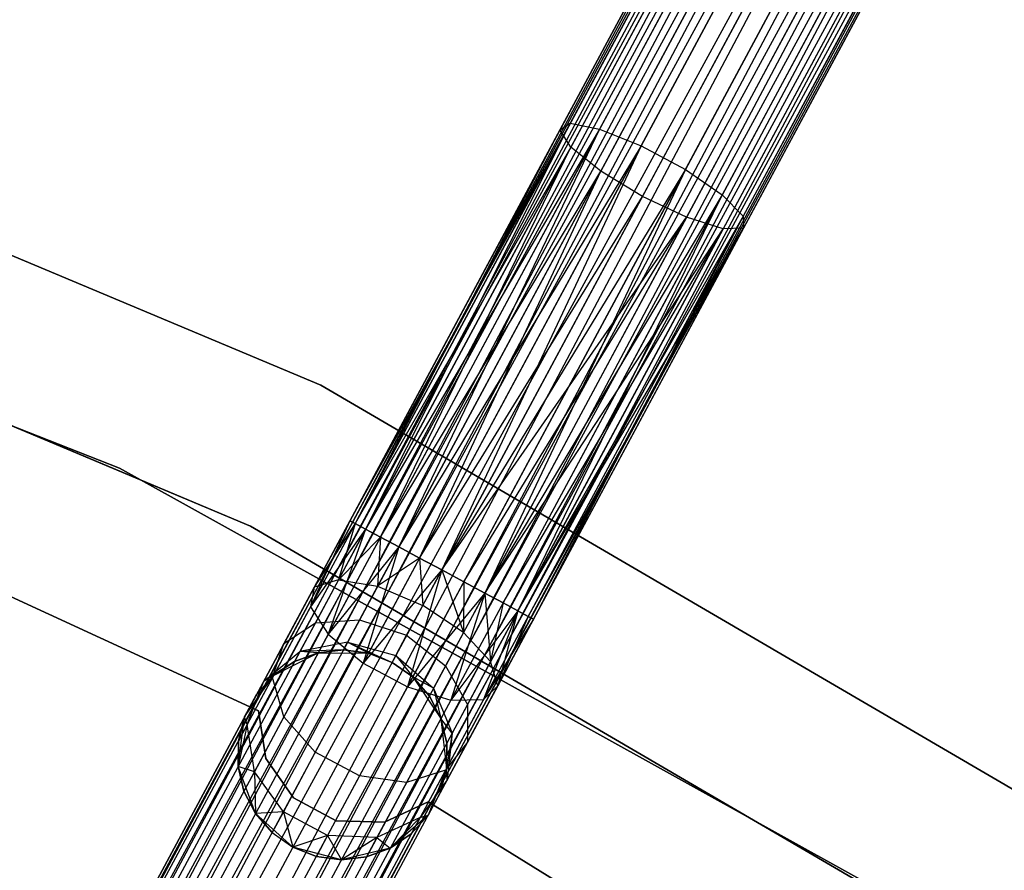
# Model space of a CAD drawing. Extents: x -102 to 101, y -101 to 102.
# Tile 235 of 256: x 25 to 34, y 52 to 60. Entities that reach past the tile are written whole.
import ezdxf

# ---------------------------------------------------------------- set-up
doc = ezdxf.new("R2010")
doc.units = 0
doc.header["$LTSCALE"] = 25.4
doc.layers.get('0').update_dxf_attribs({"linetype": 'CONTINUOUS'})

# ---------------------------------------------------------------- blocks, each defined once
blk = doc.blocks.new('NL2500012268_STL')
at = {"color": 0}
for p, q in [((139.912, 71.5226, 327.3795), (122.2273, 38.5895, 327.6205)), ((122.2273, 38.5895, 327.3795), (139.912, 71.5226, 327.3795)), ((139.912, 71.5226, 327.3795), (122.2273, 38.5895, 327.6205)), ((122.2273, 38.5895, 327.3795), (139.912, 71.5226, 327.3795)), ((122.2273, 38.5895, 327.6205), (139.9628, 71.4953, 327.8546)), ((122.2273, 38.5895, 327.6205), (139.9628, 71.4953, 327.8546)), ((122.2781, 38.5622, 327.1454), (139.912, 71.5226, 327.3795)), ((122.2781, 38.5622, 327.1454), (139.912, 71.5226, 327.3795)), ((122.2781, 38.5622, 327.8546), (139.9628, 71.4953, 327.8546)), ((122.2781, 38.5622, 327.8546), (139.9628, 71.4953, 327.8546)), ((139.9628, 71.4953, 327.8546), (122.3768, 38.5092, 328.0681)), ((139.9628, 71.4953, 327.8546), (122.3768, 38.5092, 328.0681)), ((140.0615, 71.4423, 326.9319), (122.2781, 38.5622, 327.1454)), ((140.0615, 71.4423, 326.9319), (122.2781, 38.5622, 327.1454)), ((122.3768, 38.5092, 326.9319), (140.0615, 71.4423, 326.9319)), ((122.3768, 38.5092, 326.9319), (140.0615, 71.4423, 326.9319)), ((122.5176, 38.4336, 326.7515), (140.0615, 71.4423, 326.9319)), ((122.5176, 38.4336, 326.7515), (140.0615, 71.4423, 326.9319)), ((122.3768, 38.5092, 328.0681), (140.2023, 71.3667, 328.2485)), ((122.3768, 38.5092, 328.0681), (140.2023, 71.3667, 328.2485)), ((122.5176, 38.4336, 328.2485), (140.2023, 71.3667, 328.2485)), ((122.5176, 38.4336, 328.2485), (140.2023, 71.3667, 328.2485)), ((140.2023, 71.3667, 328.2485), (122.6924, 38.3397, 328.3855)), ((140.2023, 71.3667, 328.2485), (122.6924, 38.3397, 328.3855)), ((140.3771, 71.2728, 326.6146), (122.5176, 38.4336, 326.7515)), ((140.3771, 71.2728, 326.6146), (122.5176, 38.4336, 326.7515)), ((122.6924, 38.3397, 326.6146), (140.3771, 71.2728, 326.6146)), ((122.6924, 38.3397, 326.6146), (140.3771, 71.2728, 326.6146)), ((122.891, 38.2331, 326.5291), (140.3771, 71.2728, 326.6146)), ((122.891, 38.2331, 326.5291), (140.3771, 71.2728, 326.6146)), ((122.6924, 38.3397, 328.3855), (140.5757, 71.1662, 328.4709)), ((122.6924, 38.3397, 328.3855), (140.5757, 71.1662, 328.4709)), ((122.891, 38.2331, 328.4709), (140.5757, 71.1662, 328.4709)), ((122.891, 38.2331, 328.4709), (140.5757, 71.1662, 328.4709)), ((122.891, 38.2331, 326.5291), (140.7865, 71.053, 326.5)), ((122.891, 38.2331, 326.5291), (140.7865, 71.053, 326.5)), ((123.1018, 38.1199, 328.5), (140.7865, 71.053, 328.5)), ((123.1018, 38.1199, 328.5), (140.7865, 71.053, 328.5)), ((123.1018, 38.1199, 326.5), (140.7865, 71.053, 326.5)), ((123.1018, 38.1199, 326.5), (140.7865, 71.053, 326.5)), ((123.3127, 38.0067, 326.5291), (140.7865, 71.053, 326.5)), ((123.3127, 38.0067, 326.5291), (140.7865, 71.053, 326.5)), ((123.3127, 38.0067, 328.4709), (140.9974, 70.9398, 328.4709)), ((123.3127, 38.0067, 328.4709), (140.9974, 70.9398, 328.4709)), ((140.9974, 70.9398, 328.4709), (123.5113, 37.9, 328.3855)), ((140.9974, 70.9398, 328.4709), (123.5113, 37.9, 328.3855)), ((141.196, 70.8331, 326.6146), (123.3127, 38.0067, 326.5291)), ((141.196, 70.8331, 326.6146), (123.3127, 38.0067, 326.5291)), ((123.5113, 37.9, 326.6146), (141.196, 70.8331, 326.6146)), ((123.5113, 37.9, 326.6146), (141.196, 70.8331, 326.6146)), ((123.6861, 37.8062, 326.7515), (141.196, 70.8331, 326.6146)), ((123.6861, 37.8062, 326.7515), (141.196, 70.8331, 326.6146)), ((123.5113, 37.9, 328.3855), (141.3708, 70.7393, 328.2485)), ((123.5113, 37.9, 328.3855), (141.3708, 70.7393, 328.2485)), ((123.6861, 37.8062, 328.2485), (141.3708, 70.7393, 328.2485)), ((123.6861, 37.8062, 328.2485), (141.3708, 70.7393, 328.2485)), ((141.5116, 70.6636, 326.9319), (123.6861, 37.8062, 326.7515)), ((141.5116, 70.6636, 326.9319), (123.6861, 37.8062, 326.7515)), ((141.3708, 70.7393, 328.2485), (123.8269, 37.7305, 328.0681)), ((141.3708, 70.7393, 328.2485), (123.8269, 37.7305, 328.0681)), ((123.8269, 37.7305, 326.9319), (141.5116, 70.6636, 326.9319)), ((123.8269, 37.7305, 326.9319), (141.5116, 70.6636, 326.9319)), ((123.9256, 37.6775, 327.1454), (141.5116, 70.6636, 326.9319)), ((123.9256, 37.6775, 327.1454), (141.5116, 70.6636, 326.9319)), ((123.8269, 37.7305, 328.0681), (141.6103, 70.6106, 327.8546)), ((123.8269, 37.7305, 328.0681), (141.6103, 70.6106, 327.8546)), ((123.9256, 37.6775, 327.8546), (141.6103, 70.6106, 327.8546)), ((123.9256, 37.6775, 327.8546), (141.6103, 70.6106, 327.8546)), ((141.6611, 70.5833, 327.3795), (123.9256, 37.6775, 327.1454)), ((141.6611, 70.5833, 327.3795), (123.9256, 37.6775, 327.1454)), ((141.6103, 70.6106, 327.8546), (123.9764, 37.6502, 327.6205)), ((141.6103, 70.6106, 327.8546), (123.9764, 37.6502, 327.6205)), ((123.9764, 37.6502, 327.3795), (141.6611, 70.5833, 327.3795)), ((123.9764, 37.6502, 327.6205), (141.6611, 70.5833, 327.3795)), ((123.9764, 37.6502, 327.6205), (141.6611, 70.5833, 327.3795)), ((123.9764, 37.6502, 327.3795), (141.6611, 70.5833, 327.3795)), ((135.3657, 62.9346, 28.9886), (133.4105, 59.2935, 27.6116)), ((135.3657, 62.9346, 28.9886), (133.4105, 59.2935, 27.6116)), ((135.6828, 62.9502, 28.6304), (133.6897, 59.2387, 27.2267)), ((135.6828, 62.9502, 28.6304), (133.6897, 59.2387, 27.2267)), ((135.2215, 62.7878, 29.4208), (133.3119, 59.2317, 28.0758)), ((135.2215, 62.7878, 29.4208), (133.3119, 59.2317, 28.0758)), ((136.0999, 62.8312, 28.4281), (134.0855, 59.0799, 27.0093)), ((136.0999, 62.8312, 28.4281), (134.0855, 59.0799, 27.0093)), ((136.5216, 62.6048, 28.4281), (134.5072, 58.8535, 27.0093)), ((136.5216, 62.6048, 28.4281), (134.5072, 58.8535, 27.0093)), ((135.2829, 62.5435, 29.8278), (133.4164, 59.0675, 28.5131)), ((135.2829, 62.5435, 29.8278), (133.4164, 59.0675, 28.5131)), ((136.8512, 62.3228, 28.6304), (134.8582, 58.6113, 27.2267)), ((136.8512, 62.3228, 28.6304), (134.8582, 58.6113, 27.2267)), ((135.5361, 62.2578, 30.1164), (133.7, 58.8385, 28.8232)), ((135.5361, 62.2578, 30.1164), (133.7, 58.8385, 28.8232)), ((137.0133, 62.0499, 28.9886), (135.0581, 58.4088, 27.6116)), ((137.0133, 62.0499, 28.9886), (135.0581, 58.4088, 27.6116)), ((134.0979, 58.5972, 28.9351), (135.923, 61.9959, 30.2206)), ((134.0979, 58.5972, 28.9351), (135.923, 61.9959, 30.2206)), ((136.9706, 61.8485, 29.4208), (135.0611, 58.2924, 28.0758)), ((136.9706, 61.8485, 29.4208), (135.0611, 58.2924, 28.0758)), ((136.355, 61.818, 30.1164), (134.5189, 58.3988, 28.8232)), ((136.355, 61.818, 30.1164), (134.5189, 58.3988, 28.8232)), ((136.733, 61.7648, 29.8278), (134.8665, 58.2888, 28.5131)), ((136.733, 61.7648, 29.8278), (134.8665, 58.2888, 28.5131)), ((131.0323, 56.796, 26.5), (123.3753, 60.0152, 26.5)), ((123.3753, 60.0152, 17), (131.0323, 56.796, 17)), ((131.0323, 56.796, 26.5), (123.3753, 60.0152, 26.5)), ((123.3753, 60.0152, 17), (131.0323, 56.796, 17)), ((133.4105, 59.2935, 27.6116), (131.3107, 55.505, 27.3795)), ((133.4105, 59.2935, 27.6116), (131.3107, 55.505, 27.3795)), ((133.3119, 59.2317, 28.0758), (131.3107, 55.505, 27.6205)), ((133.3119, 59.2317, 28.0758), (131.3107, 55.505, 27.3795)), ((133.3119, 59.2317, 28.0758), (131.3107, 55.505, 27.6205)), ((133.3119, 59.2317, 28.0758), (131.3107, 55.505, 27.3795)), ((133.4105, 59.2935, 27.6116), (131.3615, 55.4777, 27.1454)), ((133.4105, 59.2935, 27.6116), (131.3615, 55.4777, 27.1454)), ((133.3119, 59.2317, 28.0758), (131.3615, 55.4777, 27.8546)), ((133.3119, 59.2317, 28.0758), (131.3615, 55.4777, 27.8546)), ((133.4105, 59.2935, 27.6116), (131.4602, 55.4247, 26.9319)), ((133.4105, 59.2935, 27.6116), (131.4602, 55.4247, 26.9319)), ((133.6897, 59.2387, 27.2267), (131.4602, 55.4247, 26.9319)), ((133.6897, 59.2387, 27.2267), (131.4602, 55.4247, 26.9319)), ((133.6897, 59.2387, 27.2267), (131.601, 55.349, 26.7515)), ((133.6897, 59.2387, 27.2267), (131.601, 55.349, 26.7515)), ((133.6897, 59.2387, 27.2267), (131.7758, 55.2552, 26.6146)), ((133.6897, 59.2387, 27.2267), (131.7758, 55.2552, 26.6146)), ((133.3119, 59.2317, 28.0758), (133.4105, 59.2935, 27.6116)), ((133.3119, 59.2317, 28.0758), (133.4105, 59.2935, 27.6116)), ((133.4164, 59.0675, 28.5131), (133.3119, 59.2317, 28.0758)), ((133.4164, 59.0675, 28.5131), (133.3119, 59.2317, 28.0758)), ((133.4105, 59.2935, 27.6116), (133.6897, 59.2387, 27.2267)), ((133.4105, 59.2935, 27.6116), (133.6897, 59.2387, 27.2267)), ((133.6897, 59.2387, 27.2267), (134.0855, 59.0799, 27.0093)), ((133.6897, 59.2387, 27.2267), (134.0855, 59.0799, 27.0093)), ((133.4164, 59.0675, 28.5131), (131.3615, 55.4777, 27.8546)), ((133.4164, 59.0675, 28.5131), (131.3615, 55.4777, 27.8546)), ((133.4164, 59.0675, 28.5131), (131.4602, 55.4247, 28.0681)), ((133.4164, 59.0675, 28.5131), (131.4602, 55.4247, 28.0681)), ((131.601, 55.349, 28.2485), (133.4164, 59.0675, 28.5131)), ((131.601, 55.349, 28.2485), (133.4164, 59.0675, 28.5131)), ((134.0855, 59.0799, 27.0093), (131.7758, 55.2552, 26.6146)), ((134.0855, 59.0799, 27.0093), (131.7758, 55.2552, 26.6146)), ((134.0855, 59.0799, 27.0093), (131.9744, 55.1485, 26.5291)), ((134.0855, 59.0799, 27.0093), (131.9744, 55.1485, 26.5291)), ((134.0855, 59.0799, 27.0093), (132.1852, 55.0353, 26.5)), ((134.0855, 59.0799, 27.0093), (132.1852, 55.0353, 26.5)), ((133.7, 58.8385, 28.8232), (133.4164, 59.0675, 28.5131)), ((133.7, 58.8385, 28.8232), (133.4164, 59.0675, 28.5131)), ((134.0855, 59.0799, 27.0093), (134.5072, 58.8535, 27.0093)), ((134.0855, 59.0799, 27.0093), (134.5072, 58.8535, 27.0093)), ((129.1144, 56.0049, 19), (121.5771, 58.9805, 19)), ((121.5771, 58.9805, 20), (129.1144, 56.0049, 20)), ((129.1144, 56.0049, 19), (121.5771, 58.9805, 19)), ((121.5771, 58.9805, 20), (129.1144, 56.0049, 20)), ((131.601, 55.349, 28.2485), (133.7, 58.8385, 28.8232)), ((131.601, 55.349, 28.2485), (133.7, 58.8385, 28.8232)), ((131.7758, 55.2552, 28.3855), (133.7, 58.8385, 28.8232)), ((131.7758, 55.2552, 28.3855), (133.7, 58.8385, 28.8232)), ((131.9744, 55.1485, 28.4709), (133.7, 58.8385, 28.8232)), ((131.9744, 55.1485, 28.4709), (133.7, 58.8385, 28.8232)), ((134.5072, 58.8535, 27.0093), (132.1852, 55.0353, 26.5)), ((134.5072, 58.8535, 27.0093), (132.1852, 55.0353, 26.5)), ((134.5072, 58.8535, 27.0093), (132.3961, 54.9221, 26.5291)), ((134.5072, 58.8535, 27.0093), (132.3961, 54.9221, 26.5291)), ((134.5072, 58.8535, 27.0093), (132.5947, 54.8155, 26.6146)), ((134.5072, 58.8535, 27.0093), (132.5947, 54.8155, 26.6146)), ((134.0979, 58.5972, 28.9351), (133.7, 58.8385, 28.8232)), ((134.0979, 58.5972, 28.9351), (133.7, 58.8385, 28.8232)), ((134.5072, 58.8535, 27.0093), (134.8582, 58.6113, 27.2267)), ((134.5072, 58.8535, 27.0093), (134.8582, 58.6113, 27.2267)), ((122.8856, 58.5973, 26.5), (130.3617, 55.4542, 26.5)), ((130.3617, 55.4542, 17), (122.8856, 58.5973, 17)), ((130.3617, 55.4542, 17), (122.8856, 58.5973, 17)), ((122.8856, 58.5973, 26.5), (130.3617, 55.4542, 26.5)), ((131.9744, 55.1485, 28.4709), (134.0979, 58.5972, 28.9351)), ((131.9744, 55.1485, 28.4709), (134.0979, 58.5972, 28.9351)), ((132.1852, 55.0353, 28.5), (134.0979, 58.5972, 28.9351)), ((132.1852, 55.0353, 28.5), (134.0979, 58.5972, 28.9351)), ((134.8582, 58.6113, 27.2267), (132.5947, 54.8155, 26.6146)), ((134.8582, 58.6113, 27.2267), (132.5947, 54.8155, 26.6146)), ((134.8582, 58.6113, 27.2267), (132.7695, 54.7216, 26.7515)), ((134.8582, 58.6113, 27.2267), (132.7695, 54.7216, 26.7515)), ((134.8582, 58.6113, 27.2267), (132.9103, 54.646, 26.9319)), ((134.8582, 58.6113, 27.2267), (132.9103, 54.646, 26.9319)), ((134.5189, 58.3988, 28.8232), (134.0979, 58.5972, 28.9351)), ((134.5189, 58.3988, 28.8232), (134.0979, 58.5972, 28.9351)), ((134.8582, 58.6113, 27.2267), (135.0581, 58.4088, 27.6116)), ((134.8582, 58.6113, 27.2267), (135.0581, 58.4088, 27.6116)), ((132.1852, 55.0353, 28.5), (134.5189, 58.3988, 28.8232)), ((132.1852, 55.0353, 28.5), (134.5189, 58.3988, 28.8232)), ((132.3961, 54.9221, 28.4709), (134.5189, 58.3988, 28.8232)), ((132.3961, 54.9221, 28.4709), (134.5189, 58.3988, 28.8232)), ((134.5189, 58.3988, 28.8232), (132.5947, 54.8155, 28.3855)), ((134.5189, 58.3988, 28.8232), (132.5947, 54.8155, 28.3855)), ((135.0581, 58.4088, 27.6116), (132.9103, 54.646, 26.9319)), ((135.0581, 58.4088, 27.6116), (132.9103, 54.646, 26.9319)), ((135.0581, 58.4088, 27.6116), (133.009, 54.593, 27.1454)), ((135.0581, 58.4088, 27.6116), (133.009, 54.593, 27.1454)), ((135.0581, 58.4088, 27.6116), (133.0598, 54.5657, 27.3795)), ((135.0581, 58.4088, 27.6116), (133.0598, 54.5657, 27.3795)), ((134.8665, 58.2888, 28.5131), (134.5189, 58.3988, 28.8232)), ((134.8665, 58.2888, 28.5131), (134.5189, 58.3988, 28.8232)), ((135.0581, 58.4088, 27.6116), (135.0611, 58.2924, 28.0758)), ((135.0581, 58.4088, 27.6116), (135.0611, 58.2924, 28.0758)), ((132.5947, 54.8155, 28.3855), (134.8665, 58.2888, 28.5131)), ((132.5947, 54.8155, 28.3855), (134.8665, 58.2888, 28.5131)), ((132.7695, 54.7216, 28.2485), (134.8665, 58.2888, 28.5131)), ((132.7695, 54.7216, 28.2485), (134.8665, 58.2888, 28.5131)), ((132.9103, 54.646, 28.0681), (135.0611, 58.2924, 28.0758)), ((132.9103, 54.646, 28.0681), (135.0611, 58.2924, 28.0758)), ((132.9103, 54.646, 28.0681), (134.8665, 58.2888, 28.5131)), ((132.9103, 54.646, 28.0681), (134.8665, 58.2888, 28.5131)), ((133.009, 54.593, 27.8546), (135.0611, 58.2924, 28.0758)), ((133.009, 54.593, 27.8546), (135.0611, 58.2924, 28.0758)), ((135.0611, 58.2924, 28.0758), (133.0598, 54.5657, 27.3795)), ((135.0611, 58.2924, 28.0758), (133.0598, 54.5657, 27.6205)), ((135.0611, 58.2924, 28.0758), (133.0598, 54.5657, 27.3795)), ((135.0611, 58.2924, 28.0758), (133.0598, 54.5657, 27.6205)), ((135.0611, 58.2924, 28.0758), (134.8665, 58.2888, 28.5131)), ((135.0611, 58.2924, 28.0758), (134.8665, 58.2888, 28.5131)), ((138.2036, 52.6049, 26.5), (131.0323, 56.796, 26.5)), ((131.0323, 56.796, 17), (138.2036, 52.6049, 17)), ((131.0323, 56.796, 26.5), (131.0323, 56.796, 17)), ((138.2036, 52.6049, 26.5), (131.0323, 56.796, 26.5)), ((131.0323, 56.796, 17), (138.2036, 52.6049, 17)), ((131.0323, 56.796, 26.5), (131.0323, 56.796, 17)), ((125.3397, 56.04, 23), (130.4403, 53.6936, 23)), ((130.4403, 53.6936, 21), (125.3397, 56.04, 21)), ((130.4403, 53.6936, 21), (125.3397, 56.04, 21)), ((125.3397, 56.04, 23), (130.4403, 53.6936, 23)), ((136.1989, 52.0709, 19), (129.1144, 56.0049, 19)), ((129.1144, 56.0049, 19), (129.1144, 56.0049, 20)), ((129.1144, 56.0049, 20), (136.1989, 52.0709, 20)), ((129.1144, 56.0049, 19), (129.1144, 56.0049, 20)), ((136.1989, 52.0709, 19), (129.1144, 56.0049, 19)), ((129.1144, 56.0049, 20), (136.1989, 52.0709, 20)), ((130.3617, 55.4542, 26.5), (137.3636, 51.3621, 26.5)), ((137.3636, 51.3621, 17), (130.3617, 55.4542, 17)), ((130.3617, 55.4542, 17), (130.3617, 55.4542, 26.5)), ((130.3617, 55.4542, 17), (130.3617, 55.4542, 26.5)), ((137.3636, 51.3621, 17), (130.3617, 55.4542, 17)), ((130.3617, 55.4542, 26.5), (137.3636, 51.3621, 26.5)), ((131.3107, 55.505, 27.6205), (130.9352, 54.6838, 27.6754)), ((131.3107, 55.505, 27.6205), (130.9352, 54.6838, 27.6754)), ((131.3615, 55.4777, 27.8546), (130.9352, 54.6838, 27.6754)), ((131.3615, 55.4777, 27.8546), (130.9352, 54.6838, 27.6754)), ((131.3107, 55.505, 27.3795), (130.9704, 54.8713, 27.2364)), ((131.3107, 55.505, 27.6205), (130.9704, 54.8713, 27.2364)), ((131.3107, 55.505, 27.6205), (130.9704, 54.8713, 27.2364)), ((131.3107, 55.505, 27.3795), (130.9704, 54.8713, 27.2364)), ((131.3615, 55.4777, 27.1454), (130.9704, 54.8713, 27.2364)), ((131.3615, 55.4777, 27.1454), (130.9704, 54.8713, 27.2364)), ((131.3615, 55.4777, 27.1454), (131.2009, 54.9419, 26.8229)), ((131.3615, 55.4777, 27.1454), (131.2009, 54.9419, 26.8229)), ((131.3107, 55.505, 27.6205), (131.3615, 55.4777, 27.8546)), ((131.3615, 55.4777, 27.1454), (131.3107, 55.505, 27.3795)), ((131.3107, 55.505, 27.6205), (131.3615, 55.4777, 27.8546)), ((131.3615, 55.4777, 27.1454), (131.3107, 55.505, 27.3795)), ((131.3615, 55.4777, 27.8546), (131.4602, 55.4247, 28.0681)), ((131.4602, 55.4247, 26.9319), (131.3615, 55.4777, 27.1454)), ((131.3615, 55.4777, 27.8546), (131.4602, 55.4247, 28.0681)), ((131.4602, 55.4247, 26.9319), (131.3615, 55.4777, 27.1454)), ((131.4602, 55.4247, 28.0681), (130.9352, 54.6838, 27.6754)), ((131.4602, 55.4247, 28.0681), (130.9352, 54.6838, 27.6754)), ((131.4602, 55.4247, 28.0681), (131.1034, 54.4224, 28.0393)), ((131.4602, 55.4247, 28.0681), (131.1034, 54.4224, 28.0393)), ((131.4602, 55.4247, 26.9319), (131.2009, 54.9419, 26.8229)), ((131.4602, 55.4247, 26.9319), (131.2009, 54.9419, 26.8229)), ((131.4602, 55.4247, 28.0681), (131.601, 55.349, 28.2485)), ((131.601, 55.349, 26.7515), (131.4602, 55.4247, 26.9319)), ((131.4602, 55.4247, 28.0681), (131.601, 55.349, 28.2485)), ((131.601, 55.349, 26.7515), (131.4602, 55.4247, 26.9319)), ((131.601, 55.349, 28.2485), (131.1034, 54.4224, 28.0393)), ((131.601, 55.349, 28.2485), (131.1034, 54.4224, 28.0393)), ((131.601, 55.349, 26.7515), (131.2009, 54.9419, 26.8229)), ((131.601, 55.349, 26.7515), (131.2009, 54.9419, 26.8229)), ((131.601, 55.349, 26.7515), (131.574, 54.8794, 26.5297)), ((131.601, 55.349, 26.7515), (131.574, 54.8794, 26.5297)), ((131.7758, 55.2552, 26.6146), (131.601, 55.349, 26.7515)), ((131.601, 55.349, 28.2485), (131.7758, 55.2552, 28.3855)), ((131.601, 55.349, 28.2485), (131.7758, 55.2552, 28.3855)), ((131.7758, 55.2552, 26.6146), (131.601, 55.349, 26.7515)), ((131.7758, 55.2552, 28.3855), (131.1034, 54.4224, 28.0393)), ((131.7758, 55.2552, 28.3855), (131.1034, 54.4224, 28.0393)), ((131.7758, 55.2552, 28.3855), (131.4365, 54.1469, 28.2448)), ((131.7758, 55.2552, 28.3855), (131.4365, 54.1469, 28.2448)), ((131.7758, 55.2552, 26.6146), (131.574, 54.8794, 26.5297)), ((131.7758, 55.2552, 26.6146), (131.574, 54.8794, 26.5297)), ((131.9744, 55.1485, 26.5291), (131.7758, 55.2552, 26.6146)), ((131.7758, 55.2552, 28.3855), (131.9744, 55.1485, 28.4709)), ((131.7758, 55.2552, 28.3855), (131.9744, 55.1485, 28.4709)), ((131.9744, 55.1485, 26.5291), (131.7758, 55.2552, 26.6146)), ((131.9744, 55.1485, 28.4709), (131.4365, 54.1469, 28.2448)), ((131.9744, 55.1485, 28.4709), (131.4365, 54.1469, 28.2448)), ((131.9744, 55.1485, 26.5291), (131.574, 54.8794, 26.5297)), ((131.9744, 55.1485, 26.5291), (131.574, 54.8794, 26.5297)), ((132.1852, 55.0353, 26.5), (131.9744, 55.1485, 26.5291)), ((131.9744, 55.1485, 28.4709), (132.1852, 55.0353, 28.5)), ((131.9744, 55.1485, 28.4709), (132.1852, 55.0353, 28.5)), ((131.9744, 55.1485, 26.5291), (132.0042, 54.6982, 26.4239)), ((131.9744, 55.1485, 26.5291), (132.0042, 54.6982, 26.4239)), ((132.1852, 55.0353, 26.5), (131.9744, 55.1485, 26.5291)), ((132.1852, 55.0353, 28.5), (131.4365, 54.1469, 28.2448)), ((132.1852, 55.0353, 28.5), (131.4365, 54.1469, 28.2448)), ((132.1852, 55.0353, 28.5), (131.8582, 53.9204, 28.2448)), ((132.1852, 55.0353, 28.5), (131.8582, 53.9204, 28.2448)), ((132.0042, 54.6982, 26.4239), (132.1852, 55.0353, 26.5)), ((132.0042, 54.6982, 26.4239), (132.1852, 55.0353, 26.5)), ((132.3961, 54.9221, 26.5291), (132.1852, 55.0353, 26.5)), ((132.1852, 55.0353, 28.5), (132.3961, 54.9221, 28.4709)), ((132.1852, 55.0353, 26.5), (132.3929, 54.4397, 26.5297)), ((132.3961, 54.9221, 26.5291), (132.1852, 55.0353, 26.5)), ((132.1852, 55.0353, 26.5), (132.3929, 54.4397, 26.5297)), ((132.1852, 55.0353, 28.5), (132.3961, 54.9221, 28.4709)), ((131.2009, 54.9419, 26.8229), (130.9704, 54.8713, 27.2364)), ((131.2009, 54.9419, 26.8229), (130.9704, 54.8713, 27.2364)), ((131.2009, 54.9419, 26.8229), (130.9812, 54.5326, 26.5125)), ((131.2009, 54.9419, 26.8229), (130.9812, 54.5326, 26.5125)), ((131.2009, 54.9419, 26.8229), (131.574, 54.8794, 26.5297)), ((131.2009, 54.9419, 26.8229), (131.574, 54.8794, 26.5297)), ((132.3961, 54.9221, 28.4709), (131.8582, 53.9204, 28.2448)), ((132.3961, 54.9221, 28.4709), (131.8582, 53.9204, 28.2448)), ((132.3961, 54.9221, 26.5291), (132.3929, 54.4397, 26.5297)), ((132.3961, 54.9221, 26.5291), (132.3929, 54.4397, 26.5297)), ((132.5947, 54.8155, 26.6146), (132.3961, 54.9221, 26.5291)), ((132.3961, 54.9221, 28.4709), (132.5947, 54.8155, 28.3855)), ((132.5947, 54.8155, 26.6146), (132.3961, 54.9221, 26.5291)), ((132.3961, 54.9221, 28.4709), (132.5947, 54.8155, 28.3855)), ((130.9704, 54.8713, 27.2364), (130.6819, 54.3341, 26.829)), ((130.9704, 54.8713, 27.2364), (130.6819, 54.3341, 26.829)), ((130.9704, 54.8713, 27.2364), (130.9352, 54.6838, 27.6754)), ((130.9704, 54.8713, 27.2364), (130.9352, 54.6838, 27.6754)), ((131.574, 54.8794, 26.5297), (131.403, 54.5608, 26.2881)), ((131.574, 54.8794, 26.5297), (131.403, 54.5608, 26.2881)), ((131.574, 54.8794, 26.5297), (132.0042, 54.6982, 26.4239)), ((131.574, 54.8794, 26.5297), (132.0042, 54.6982, 26.4239)), ((132.5947, 54.8155, 28.3855), (131.8582, 53.9204, 28.2448)), ((132.5947, 54.8155, 28.3855), (131.8582, 53.9204, 28.2448)), ((132.5947, 54.8155, 28.3855), (132.2719, 53.7949, 28.0393)), ((132.5947, 54.8155, 28.3855), (132.2719, 53.7949, 28.0393)), ((132.5947, 54.8155, 26.6146), (132.3929, 54.4397, 26.5297)), ((132.5947, 54.8155, 26.6146), (132.3929, 54.4397, 26.5297)), ((132.7695, 54.7216, 26.7515), (132.5947, 54.8155, 26.6146)), ((132.5947, 54.8155, 28.3855), (132.7695, 54.7216, 28.2485)), ((132.5947, 54.8155, 26.6146), (132.651, 54.1632, 26.8229)), ((132.7695, 54.7216, 26.7515), (132.5947, 54.8155, 26.6146)), ((132.5947, 54.8155, 26.6146), (132.651, 54.1632, 26.8229)), ((132.5947, 54.8155, 28.3855), (132.7695, 54.7216, 28.2485)), ((131.8507, 54.4123, 26.2071), (132.0042, 54.6982, 26.4239)), ((131.8507, 54.4123, 26.2071), (132.0042, 54.6982, 26.4239)), ((132.3929, 54.4397, 26.5297), (132.0042, 54.6982, 26.4239)), ((132.3929, 54.4397, 26.5297), (132.0042, 54.6982, 26.4239)), ((132.7695, 54.7216, 28.2485), (132.2719, 53.7949, 28.0393)), ((132.7695, 54.7216, 28.2485), (132.2719, 53.7949, 28.0393)), ((132.7695, 54.7216, 26.7515), (132.651, 54.1632, 26.8229)), ((132.7695, 54.7216, 26.7515), (132.651, 54.1632, 26.8229)), ((132.9103, 54.646, 26.9319), (132.7695, 54.7216, 26.7515)), ((132.7695, 54.7216, 28.2485), (132.9103, 54.646, 28.0681)), ((132.9103, 54.646, 26.9319), (132.7695, 54.7216, 26.7515)), ((132.7695, 54.7216, 28.2485), (132.9103, 54.646, 28.0681)), ((130.9352, 54.6838, 27.6754), (130.5738, 54.0108, 27.165)), ((130.9352, 54.6838, 27.6754), (130.5738, 54.0108, 27.165)), ((130.9352, 54.6838, 27.6754), (131.1034, 54.4224, 28.0393)), ((130.9352, 54.6838, 27.6754), (131.1034, 54.4224, 28.0393)), ((132.9103, 54.646, 28.0681), (132.2719, 53.7949, 28.0393)), ((132.9103, 54.646, 28.0681), (132.2719, 53.7949, 28.0393)), ((132.9103, 54.646, 28.0681), (132.5827, 53.7991, 27.6754)), ((132.9103, 54.646, 28.0681), (132.5827, 53.7991, 27.6754)), ((132.9103, 54.646, 26.9319), (132.651, 54.1632, 26.8229)), ((132.9103, 54.646, 26.9319), (132.651, 54.1632, 26.8229)), ((132.9103, 54.646, 26.9319), (132.7196, 53.932, 27.2364)), ((132.9103, 54.646, 26.9319), (132.7196, 53.932, 27.2364)), ((133.009, 54.593, 27.1454), (132.9103, 54.646, 26.9319)), ((132.9103, 54.646, 28.0681), (133.009, 54.593, 27.8546)), ((133.009, 54.593, 27.1454), (132.9103, 54.646, 26.9319)), ((132.9103, 54.646, 28.0681), (133.009, 54.593, 27.8546)), ((130.6819, 54.3341, 26.829), (130.9812, 54.5326, 26.5125)), ((130.6819, 54.3341, 26.829), (130.9812, 54.5326, 26.5125)), ((130.9812, 54.5326, 26.5125), (130.8343, 54.2591, 26.048)), ((130.9812, 54.5326, 26.5125), (130.8343, 54.2591, 26.048)), ((130.9812, 54.5326, 26.5125), (131.403, 54.5608, 26.2881)), ((130.9812, 54.5326, 26.5125), (131.403, 54.5608, 26.2881)), ((131.403, 54.5608, 26.2881), (131.2887, 54.348, 25.9265)), ((131.403, 54.5608, 26.2881), (131.2887, 54.348, 25.9265)), ((131.403, 54.5608, 26.2881), (131.8507, 54.4123, 26.2071)), ((131.403, 54.5608, 26.2881), (131.8507, 54.4123, 26.2071)), ((133.009, 54.593, 27.8546), (132.5827, 53.7991, 27.6754)), ((133.009, 54.593, 27.8546), (132.5827, 53.7991, 27.6754)), ((133.0598, 54.5657, 27.6205), (132.5827, 53.7991, 27.6754)), ((133.0598, 54.5657, 27.6205), (132.5827, 53.7991, 27.6754)), ((133.009, 54.593, 27.1454), (132.7196, 53.932, 27.2364)), ((133.009, 54.593, 27.1454), (132.7196, 53.932, 27.2364)), ((133.0598, 54.5657, 27.6205), (132.7196, 53.932, 27.2364)), ((133.0598, 54.5657, 27.3795), (132.7196, 53.932, 27.2364)), ((133.0598, 54.5657, 27.3795), (132.7196, 53.932, 27.2364)), ((133.0598, 54.5657, 27.6205), (132.7196, 53.932, 27.2364)), ((133.0598, 54.5657, 27.3795), (133.009, 54.593, 27.1454)), ((133.009, 54.593, 27.8546), (133.0598, 54.5657, 27.6205)), ((133.0598, 54.5657, 27.3795), (133.009, 54.593, 27.1454)), ((133.009, 54.593, 27.8546), (133.0598, 54.5657, 27.6205)), ((131.1034, 54.4224, 28.0393), (130.6816, 53.6368, 27.4435)), ((131.1034, 54.4224, 28.0393), (130.6816, 53.6368, 27.4435)), ((131.1034, 54.4224, 28.0393), (131.4365, 54.1469, 28.2448)), ((131.1034, 54.4224, 28.0393), (131.4365, 54.1469, 28.2448)), ((132.3929, 54.4397, 26.5297), (132.2218, 54.1211, 26.2881)), ((132.3929, 54.4397, 26.5297), (132.2218, 54.1211, 26.2881)), ((132.651, 54.1632, 26.8229), (132.3929, 54.4397, 26.5297)), ((132.651, 54.1632, 26.8229), (132.3929, 54.4397, 26.5297)), ((130.6819, 54.3341, 26.829), (130.4892, 53.9752, 26.2192)), ((130.6819, 54.3341, 26.829), (130.4892, 53.9752, 26.2192)), ((130.5738, 54.0108, 27.165), (130.6819, 54.3341, 26.829)), ((130.5738, 54.0108, 27.165), (130.6819, 54.3341, 26.829)), ((131.2887, 54.348, 25.9265), (130.8343, 54.2591, 26.048)), ((131.2887, 54.348, 25.9265), (130.8343, 54.2591, 26.048)), ((131.2485, 54.2732, 25.5), (131.2887, 54.348, 25.9265)), ((131.2485, 54.2732, 25.5), (131.2887, 54.348, 25.9265)), ((131.4876, 54.2419, 25.5), (131.2887, 54.348, 25.9265)), ((131.2887, 54.348, 25.9265), (131.7121, 54.1543, 25.5)), ((131.4876, 54.2419, 25.5), (131.2887, 54.348, 25.9265)), ((131.2887, 54.348, 25.9265), (131.7121, 54.1543, 25.5)), ((131.2887, 54.348, 25.9265), (131.7482, 54.2214, 25.8827)), ((131.2887, 54.348, 25.9265), (131.7482, 54.2214, 25.8827)), ((131.7482, 54.2214, 25.8827), (131.8507, 54.4123, 26.2071)), ((131.7482, 54.2214, 25.8827), (131.8507, 54.4123, 26.2071)), ((131.8507, 54.4123, 26.2071), (132.2218, 54.1211, 26.2881)), ((131.8507, 54.4123, 26.2071), (132.2218, 54.1211, 26.2881)), ((130.4892, 53.9752, 26.2192), (130.8343, 54.2591, 26.048)), ((130.4892, 53.9752, 26.2192), (130.8343, 54.2591, 26.048)), ((130.5831, 54.028, 21), (131.0089, 54.2465, 21)), ((130.5831, 54.028, 21), (131.0089, 54.2465, 21)), ((130.8343, 54.2591, 26.048), (130.7827, 54.1631, 25.5)), ((130.8343, 54.2591, 26.048), (130.7827, 54.1631, 25.5)), ((131.0089, 54.2465, 25.5), (130.7827, 54.1631, 25.5)), ((130.7827, 54.1631, 25.5), (131.0089, 54.2465, 21)), ((130.7827, 54.1631, 25.5), (131.0089, 54.2465, 21)), ((131.0089, 54.2465, 25.5), (130.7827, 54.1631, 25.5)), ((131.2485, 54.2732, 25.5), (130.8343, 54.2591, 26.048)), ((131.2485, 54.2732, 25.5), (130.8343, 54.2591, 26.048)), ((131.0089, 54.2465, 25.5), (130.8343, 54.2591, 26.048)), ((131.0089, 54.2465, 25.5), (130.8343, 54.2591, 26.048)), ((131.2485, 54.2732, 25.5), (131.0089, 54.2465, 25.5)), ((131.0089, 54.2465, 21), (131.2485, 54.2732, 25.5)), ((131.2485, 54.2732, 25.5), (131.0089, 54.2465, 25.5)), ((131.0089, 54.2465, 21), (131.2485, 54.2732, 25.5)), ((131.0089, 54.2465, 21), (131.4876, 54.2419, 21)), ((131.0089, 54.2465, 21), (131.4876, 54.2419, 21)), ((131.0089, 54.2465, 25.5), (131.0089, 54.2465, 21)), ((131.0089, 54.2465, 25.5), (131.0089, 54.2465, 21)), ((131.4876, 54.2419, 25.5), (131.2485, 54.2732, 25.5)), ((131.2485, 54.2732, 25.5), (131.4876, 54.2419, 21)), ((131.2485, 54.2732, 25.5), (131.4876, 54.2419, 21)), ((131.4876, 54.2419, 25.5), (131.2485, 54.2732, 25.5)), ((131.4876, 54.2419, 21), (131.7121, 54.1543, 21)), ((131.7121, 54.1543, 25.5), (131.4876, 54.2419, 25.5)), ((131.4876, 54.2419, 25.5), (131.4876, 54.2419, 21)), ((131.4876, 54.2419, 25.5), (131.4876, 54.2419, 21)), ((131.7121, 54.1543, 25.5), (131.4876, 54.2419, 25.5)), ((131.4876, 54.2419, 21), (131.7121, 54.1543, 21)), ((130.7827, 54.1631, 25.5), (130.4892, 53.9752, 26.2192)), ((130.7827, 54.1631, 25.5), (130.4892, 53.9752, 26.2192)), ((130.7827, 54.1631, 25.5), (130.5831, 54.028, 25.5)), ((130.5831, 54.028, 21), (130.7827, 54.1631, 25.5)), ((130.7827, 54.1631, 25.5), (130.5831, 54.028, 25.5)), ((130.5831, 54.028, 21), (130.7827, 54.1631, 25.5)), ((131.4365, 54.1469, 28.2448), (130.9805, 53.2977, 27.6008)), ((131.4365, 54.1469, 28.2448), (130.9805, 53.2977, 27.6008)), ((131.4365, 54.1469, 28.2448), (131.8582, 53.9204, 28.2448)), ((131.4365, 54.1469, 28.2448), (131.8582, 53.9204, 28.2448)), ((131.7121, 54.1543, 25.5), (131.7482, 54.2214, 25.8827)), ((131.7121, 54.1543, 25.5), (131.7482, 54.2214, 25.8827)), ((131.7121, 54.1543, 21), (131.9092, 54.0155, 21)), ((131.9092, 54.0155, 25.5), (131.7121, 54.1543, 25.5)), ((131.7121, 54.1543, 25.5), (131.7121, 54.1543, 21)), ((131.7121, 54.1543, 25.5), (131.7121, 54.1543, 21)), ((131.9092, 54.0155, 25.5), (131.7121, 54.1543, 25.5)), ((131.7121, 54.1543, 21), (131.9092, 54.0155, 21)), ((131.7482, 54.2214, 25.8827), (131.9092, 54.0155, 25.5)), ((131.7482, 54.2214, 25.8827), (131.9092, 54.0155, 25.5)), ((131.7482, 54.2214, 25.8827), (132.1075, 53.9083, 25.9265)), ((131.7482, 54.2214, 25.8827), (132.1075, 53.9083, 25.9265)), ((132.651, 54.1632, 26.8229), (132.4313, 53.7539, 26.5125)), ((132.651, 54.1632, 26.8229), (132.4313, 53.7539, 26.5125)), ((132.7196, 53.932, 27.2364), (132.651, 54.1632, 26.8229)), ((132.7196, 53.932, 27.2364), (132.651, 54.1632, 26.8229)), ((132.2218, 54.1211, 26.2881), (132.1075, 53.9083, 25.9265)), ((132.2218, 54.1211, 26.2881), (132.1075, 53.9083, 25.9265)), ((132.2218, 54.1211, 26.2881), (132.4313, 53.7539, 26.5125)), ((132.2218, 54.1211, 26.2881), (132.4313, 53.7539, 26.5125)), ((130.3074, 53.6367, 21), (130.5831, 54.028, 21)), ((130.3074, 53.6367, 21), (130.5831, 54.028, 21)), ((130.4892, 53.9752, 26.2192), (130.3074, 53.6367, 25.5)), ((130.4892, 53.9752, 26.2192), (130.3074, 53.6367, 25.5)), ((130.5738, 54.0108, 27.165), (130.3323, 53.5611, 26.4011)), ((130.5738, 54.0108, 27.165), (130.3323, 53.5611, 26.4011)), ((130.3323, 53.5611, 26.4011), (130.4892, 53.9752, 26.2192)), ((130.3323, 53.5611, 26.4011), (130.4892, 53.9752, 26.2192)), ((130.5831, 54.028, 25.5), (130.4215, 53.8491, 25.5)), ((130.4215, 53.8491, 25.5), (130.5831, 54.028, 21)), ((130.4215, 53.8491, 25.5), (130.5831, 54.028, 21)), ((130.5831, 54.028, 25.5), (130.4215, 53.8491, 25.5)), ((130.4892, 53.9752, 26.2192), (130.4215, 53.8491, 25.5)), ((130.4892, 53.9752, 26.2192), (130.4215, 53.8491, 25.5)), ((130.5831, 54.028, 25.5), (130.4892, 53.9752, 26.2192)), ((130.5831, 54.028, 25.5), (130.4892, 53.9752, 26.2192)), ((130.6816, 53.6368, 27.4435), (130.5738, 54.0108, 27.165)), ((130.6816, 53.6368, 27.4435), (130.5738, 54.0108, 27.165)), ((130.5831, 54.028, 25.5), (130.5831, 54.028, 21)), ((130.5831, 54.028, 25.5), (130.5831, 54.028, 21)), ((131.9092, 54.0155, 21), (132.1774, 53.619, 21)), ((132.1075, 53.9083, 25.9265), (131.9092, 54.0155, 25.5)), ((132.1075, 53.9083, 25.9265), (131.9092, 54.0155, 25.5)), ((132.0674, 53.8335, 25.5), (131.9092, 54.0155, 25.5)), ((131.9092, 54.0155, 21), (132.0674, 53.8335, 25.5)), ((131.9092, 54.0155, 21), (132.1774, 53.619, 21)), ((131.9092, 54.0155, 25.5), (131.9092, 54.0155, 21)), ((131.9092, 54.0155, 25.5), (131.9092, 54.0155, 21)), ((132.0674, 53.8335, 25.5), (131.9092, 54.0155, 25.5)), ((131.9092, 54.0155, 21), (132.0674, 53.8335, 25.5)), ((131.8582, 53.9204, 28.2448), (131.4022, 53.0713, 27.6008)), ((131.8582, 53.9204, 28.2448), (131.4022, 53.0713, 27.6008)), ((131.8582, 53.9204, 28.2448), (132.2719, 53.7949, 28.0393)), ((131.8582, 53.9204, 28.2448), (132.2719, 53.7949, 28.0393)), ((132.1075, 53.9083, 25.9265), (132.0674, 53.8335, 25.5)), ((132.1075, 53.9083, 25.9265), (132.0674, 53.8335, 25.5)), ((132.1075, 53.9083, 25.9265), (132.1774, 53.619, 25.5)), ((132.1075, 53.9083, 25.9265), (132.1774, 53.619, 25.5)), ((132.1075, 53.9083, 25.9265), (132.2844, 53.4804, 26.048)), ((132.1075, 53.9083, 25.9265), (132.2844, 53.4804, 26.048)), ((132.7196, 53.932, 27.2364), (132.4311, 53.3948, 26.829)), ((132.7196, 53.932, 27.2364), (132.4311, 53.3948, 26.829)), ((132.5827, 53.7991, 27.6754), (132.7196, 53.932, 27.2364)), ((132.5827, 53.7991, 27.6754), (132.7196, 53.932, 27.2364)), ((130.3074, 53.6367, 21), (130.4215, 53.8491, 25.5)), ((130.3074, 53.6367, 21), (130.4215, 53.8491, 25.5)), ((132.2719, 53.7949, 28.0393), (131.85, 53.0094, 27.4435)), ((132.2719, 53.7949, 28.0393), (131.85, 53.0094, 27.4435)), ((132.1774, 53.619, 25.5), (132.0674, 53.8335, 25.5)), ((132.0674, 53.8335, 25.5), (132.1774, 53.619, 21)), ((132.0674, 53.8335, 25.5), (132.1774, 53.619, 21)), ((132.1774, 53.619, 25.5), (132.0674, 53.8335, 25.5)), ((132.5827, 53.7991, 27.6754), (132.2213, 53.1261, 27.165)), ((132.5827, 53.7991, 27.6754), (132.2213, 53.1261, 27.165)), ((132.2719, 53.7949, 28.0393), (132.5827, 53.7991, 27.6754)), ((132.2719, 53.7949, 28.0393), (132.5827, 53.7991, 27.6754)), ((130.4403, 53.6936, 23), (130.4403, 53.6936, 21)), ((130.4403, 53.6936, 23), (130.4403, 53.6936, 21)), ((130.4403, 53.6936, 23), (130.5089, 53.2387, 23)), ((130.5089, 53.2387, 21), (130.4403, 53.6936, 21)), ((130.5089, 53.2387, 21), (130.4403, 53.6936, 21)), ((130.4403, 53.6936, 23), (130.5089, 53.2387, 23)), ((132.4313, 53.7539, 26.5125), (132.2844, 53.4804, 26.048)), ((132.4313, 53.7539, 26.5125), (132.2844, 53.4804, 26.048)), ((132.4313, 53.7539, 26.5125), (132.4311, 53.3948, 26.829)), ((132.4313, 53.7539, 26.5125), (132.4311, 53.3948, 26.829)), ((130.2452, 53.1622, 21), (130.3074, 53.6367, 21)), ((130.2452, 53.1622, 21), (130.3074, 53.6367, 21)), ((130.3074, 53.6367, 25.5), (130.2475, 53.4032, 25.5)), ((130.2475, 53.4032, 25.5), (130.3074, 53.6367, 21)), ((130.2475, 53.4032, 25.5), (130.3074, 53.6367, 21)), ((130.3074, 53.6367, 25.5), (130.2475, 53.4032, 25.5)), ((130.3323, 53.5611, 26.4011), (130.3074, 53.6367, 25.5)), ((130.3323, 53.5611, 26.4011), (130.3074, 53.6367, 25.5)), ((130.3074, 53.6367, 25.5), (130.3074, 53.6367, 21)), ((130.3074, 53.6367, 25.5), (130.3074, 53.6367, 21)), ((130.6816, 53.6368, 27.4435), (130.3997, 53.1119, 26.5518)), ((130.6816, 53.6368, 27.4435), (130.3997, 53.1119, 26.5518)), ((130.9805, 53.2977, 27.6008), (130.6816, 53.6368, 27.4435)), ((130.9805, 53.2977, 27.6008), (130.6816, 53.6368, 27.4435)), ((132.1774, 53.619, 21), (132.2306, 53.1433, 21)), ((132.2844, 53.4804, 26.048), (132.1774, 53.619, 25.5)), ((132.2844, 53.4804, 26.048), (132.1774, 53.619, 25.5)), ((132.2329, 53.3844, 25.5), (132.1774, 53.619, 25.5)), ((132.1774, 53.619, 21), (132.2329, 53.3844, 25.5)), ((132.1774, 53.619, 21), (132.2306, 53.1433, 21)), ((132.1774, 53.619, 25.5), (132.1774, 53.619, 21)), ((132.1774, 53.619, 25.5), (132.1774, 53.619, 21)), ((132.2329, 53.3844, 25.5), (132.1774, 53.619, 25.5)), ((132.1774, 53.619, 21), (132.2329, 53.3844, 25.5)), ((130.3323, 53.5611, 26.4011), (130.2452, 53.1622, 25.5)), ((130.3323, 53.5611, 26.4011), (130.2452, 53.1622, 25.5)), ((130.3323, 53.5611, 26.4011), (130.2475, 53.4032, 25.5)), ((130.3323, 53.5611, 26.4011), (130.2475, 53.4032, 25.5)), ((130.3997, 53.1119, 26.5518), (130.3323, 53.5611, 26.4011)), ((130.3997, 53.1119, 26.5518), (130.3323, 53.5611, 26.4011)), ((132.2844, 53.4804, 26.048), (132.2306, 53.1433, 25.5)), ((132.2844, 53.4804, 26.048), (132.2306, 53.1433, 25.5)), ((132.2844, 53.4804, 26.048), (132.2329, 53.3844, 25.5)), ((132.2844, 53.4804, 26.048), (132.2329, 53.3844, 25.5)), ((132.2844, 53.4804, 26.048), (132.2383, 53.0359, 26.2192)), ((132.2844, 53.4804, 26.048), (132.2383, 53.0359, 26.2192)), ((130.2475, 53.4032, 25.5), (130.2452, 53.1622, 25.5)), ((130.2452, 53.1622, 21), (130.2475, 53.4032, 25.5)), ((130.2475, 53.4032, 25.5), (130.2452, 53.1622, 25.5)), ((130.2452, 53.1622, 21), (130.2475, 53.4032, 25.5)), ((132.4311, 53.3948, 26.829), (132.2213, 53.1261, 27.165)), ((132.4311, 53.3948, 26.829), (132.2213, 53.1261, 27.165)), ((132.4311, 53.3948, 26.829), (132.2383, 53.0359, 26.2192)), ((132.4311, 53.3948, 26.829), (132.2383, 53.0359, 26.2192)), ((130.9805, 53.2977, 27.6008), (130.6759, 52.7303, 26.6369)), ((130.9805, 53.2977, 27.6008), (130.6759, 52.7303, 26.6369)), ((131.4022, 53.0713, 27.6008), (130.9805, 53.2977, 27.6008)), ((131.4022, 53.0713, 27.6008), (130.9805, 53.2977, 27.6008)), ((132.2306, 53.1433, 25.5), (132.2329, 53.3844, 25.5)), ((132.2329, 53.3844, 25.5), (132.2306, 53.1433, 21)), ((132.2329, 53.3844, 25.5), (132.2306, 53.1433, 21)), ((132.2306, 53.1433, 25.5), (132.2329, 53.3844, 25.5)), ((130.5089, 53.2387, 23), (130.5089, 53.2387, 21)), ((130.5089, 53.2387, 23), (130.5089, 53.2387, 21)), ((130.5089, 53.2387, 23), (130.7738, 52.8627, 23)), ((130.7738, 52.8627, 21), (130.5089, 53.2387, 21)), ((130.7738, 52.8627, 21), (130.5089, 53.2387, 21)), ((130.5089, 53.2387, 23), (130.7738, 52.8627, 23)), ((130.4107, 52.713, 21), (130.2452, 53.1622, 21)), ((130.3997, 53.1119, 26.5518), (130.2452, 53.1622, 25.5)), ((130.2452, 53.1622, 25.5), (130.3007, 52.9276, 25.5)), ((130.3997, 53.1119, 26.5518), (130.2452, 53.1622, 25.5)), ((130.3007, 52.9276, 25.5), (130.2452, 53.1622, 21)), ((130.4107, 52.713, 21), (130.2452, 53.1622, 21)), ((130.3007, 52.9276, 25.5), (130.2452, 53.1622, 21)), ((130.2452, 53.1622, 25.5), (130.3007, 52.9276, 25.5)), ((130.2452, 53.1622, 25.5), (130.2452, 53.1622, 21)), ((130.2452, 53.1622, 25.5), (130.2452, 53.1622, 21)), ((130.3997, 53.1119, 26.5518), (130.3007, 52.9276, 25.5)), ((130.3997, 53.1119, 26.5518), (130.3007, 52.9276, 25.5)), ((130.6759, 52.7303, 26.6369), (130.3997, 53.1119, 26.5518)), ((130.3997, 53.1119, 26.5518), (130.4107, 52.713, 25.5)), ((130.3997, 53.1119, 26.5518), (130.4107, 52.713, 25.5)), ((130.6759, 52.7303, 26.6369), (130.3997, 53.1119, 26.5518)), ((132.2213, 53.1261, 27.165), (131.85, 53.0094, 27.4435)), ((132.2213, 53.1261, 27.165), (131.85, 53.0094, 27.4435)), ((132.2213, 53.1261, 27.165), (131.9798, 52.6764, 26.4011)), ((132.2213, 53.1261, 27.165), (131.9798, 52.6764, 26.4011)), ((132.2306, 53.1433, 21), (132.0566, 52.6974, 21)), ((132.2306, 53.1433, 21), (132.0566, 52.6974, 21)), ((132.1707, 52.9098, 25.5), (132.2306, 53.1433, 25.5)), ((132.2306, 53.1433, 21), (132.1707, 52.9098, 25.5)), ((132.1707, 52.9098, 25.5), (132.2306, 53.1433, 25.5)), ((132.2306, 53.1433, 21), (132.1707, 52.9098, 25.5)), ((132.2383, 53.0359, 26.2192), (132.2306, 53.1433, 25.5)), ((132.2383, 53.0359, 26.2192), (132.2306, 53.1433, 25.5)), ((132.2306, 53.1433, 25.5), (132.2306, 53.1433, 21)), ((132.2306, 53.1433, 25.5), (132.2306, 53.1433, 21)), ((131.4022, 53.0713, 27.6008), (131.0975, 52.5039, 26.6369)), ((131.4022, 53.0713, 27.6008), (131.0975, 52.5039, 26.6369)), ((131.85, 53.0094, 27.4435), (131.4022, 53.0713, 27.6008)), ((131.85, 53.0094, 27.4435), (131.4022, 53.0713, 27.6008)), ((131.85, 53.0094, 27.4435), (131.5681, 52.4844, 26.5518)), ((131.85, 53.0094, 27.4435), (131.5681, 52.4844, 26.5518)), ((132.2383, 53.0359, 26.2192), (131.9798, 52.6764, 26.4011)), ((132.2383, 53.0359, 26.2192), (131.9798, 52.6764, 26.4011)), ((132.2383, 53.0359, 26.2192), (132.0566, 52.6974, 25.5)), ((132.2383, 53.0359, 26.2192), (132.0566, 52.6974, 25.5)), ((132.2383, 53.0359, 26.2192), (132.1707, 52.9098, 25.5)), ((132.2383, 53.0359, 26.2192), (132.1707, 52.9098, 25.5)), ((130.3007, 52.9276, 25.5), (130.4107, 52.713, 25.5)), ((130.4107, 52.713, 21), (130.3007, 52.9276, 25.5)), ((130.3007, 52.9276, 25.5), (130.4107, 52.713, 25.5)), ((130.4107, 52.713, 21), (130.3007, 52.9276, 25.5)), ((130.7738, 52.8627, 23), (130.7738, 52.8627, 21)), ((130.7738, 52.8627, 23), (130.7738, 52.8627, 21)), ((130.7738, 52.8627, 23), (131.1791, 52.645, 23)), ((131.1791, 52.645, 21), (130.7738, 52.8627, 21)), ((131.1791, 52.645, 21), (130.7738, 52.8627, 21)), ((130.7738, 52.8627, 23), (131.1791, 52.645, 23)), ((131.6389, 52.6319, 23), (132.056, 52.826, 23)), ((132.056, 52.826, 21), (131.6389, 52.6319, 21)), ((132.056, 52.826, 21), (131.6389, 52.6319, 21)), ((131.6389, 52.6319, 23), (132.056, 52.826, 23)), ((132.056, 52.826, 23), (132.056, 52.826, 21)), ((132.056, 52.826, 23), (136.8282, 49.8713, 23)), ((136.8282, 49.8713, 21), (132.056, 52.826, 21)), ((132.056, 52.826, 23), (132.056, 52.826, 21)), ((136.8282, 49.8713, 21), (132.056, 52.826, 21)), ((132.056, 52.826, 23), (136.8282, 49.8713, 23)), ((132.1707, 52.9098, 25.5), (132.0566, 52.6974, 21)), ((132.1707, 52.9098, 25.5), (132.0566, 52.6974, 21)), ((130.6759, 52.7303, 26.6369), (130.4107, 52.713, 25.5)), ((130.6759, 52.7303, 26.6369), (130.4107, 52.713, 25.5)), ((130.6759, 52.7303, 26.6369), (130.5689, 52.5311, 25.5)), ((130.6759, 52.7303, 26.6369), (130.5689, 52.5311, 25.5)), ((131.0975, 52.5039, 26.6369), (130.6759, 52.7303, 26.6369)), ((130.6759, 52.7303, 26.6369), (130.766, 52.3923, 25.5)), ((130.6759, 52.7303, 26.6369), (130.766, 52.3923, 25.5)), ((131.0975, 52.5039, 26.6369), (130.6759, 52.7303, 26.6369)), ((130.766, 52.3923, 21), (130.4107, 52.713, 21)), ((130.4107, 52.713, 25.5), (130.5689, 52.5311, 25.5)), ((130.5689, 52.5311, 25.5), (130.4107, 52.713, 21)), ((130.766, 52.3923, 21), (130.4107, 52.713, 21)), ((130.5689, 52.5311, 25.5), (130.4107, 52.713, 21)), ((130.4107, 52.713, 25.5), (130.5689, 52.5311, 25.5)), ((130.4107, 52.713, 25.5), (130.4107, 52.713, 21)), ((130.4107, 52.713, 25.5), (130.4107, 52.713, 21)), ((131.1791, 52.645, 23), (131.1791, 52.645, 21)), ((131.1791, 52.645, 23), (131.1791, 52.645, 21)), ((131.1791, 52.645, 23), (131.6389, 52.6319, 23)), ((131.6389, 52.6319, 21), (131.1791, 52.645, 21)), ((131.6389, 52.6319, 21), (131.1791, 52.645, 21)), ((131.1791, 52.645, 23), (131.6389, 52.6319, 23)), ((131.9798, 52.6764, 26.4011), (131.5681, 52.4844, 26.5518)), ((131.9798, 52.6764, 26.4011), (131.5681, 52.4844, 26.5518)), ((132.0566, 52.6974, 21), (131.6954, 52.3835, 21)), ((132.0566, 52.6974, 21), (131.6954, 52.3835, 21)), ((131.9798, 52.6764, 26.4011), (131.6954, 52.3835, 25.5)), ((131.9798, 52.6764, 26.4011), (131.6954, 52.3835, 25.5)), ((131.8951, 52.5185, 25.5), (132.0566, 52.6974, 25.5)), ((132.0566, 52.6974, 21), (131.8951, 52.5185, 25.5)), ((131.8951, 52.5185, 25.5), (132.0566, 52.6974, 25.5)), ((132.0566, 52.6974, 21), (131.8951, 52.5185, 25.5)), ((131.9798, 52.6764, 26.4011), (131.8951, 52.5185, 25.5)), ((131.9798, 52.6764, 26.4011), (131.8951, 52.5185, 25.5)), ((131.9798, 52.6764, 26.4011), (132.0566, 52.6974, 25.5)), ((131.9798, 52.6764, 26.4011), (132.0566, 52.6974, 25.5)), ((132.0566, 52.6974, 25.5), (132.0566, 52.6974, 21)), ((132.0566, 52.6974, 25.5), (132.0566, 52.6974, 21)), ((131.6389, 52.6319, 23), (131.6389, 52.6319, 21)), ((131.6389, 52.6319, 23), (131.6389, 52.6319, 21)), ((130.5689, 52.5311, 25.5), (130.766, 52.3923, 25.5)), ((130.5689, 52.5311, 25.5), (130.766, 52.3923, 25.5)), ((130.5689, 52.5311, 25.5), (130.766, 52.3923, 21)), ((130.5689, 52.5311, 25.5), (130.766, 52.3923, 21)), ((131.0975, 52.5039, 26.6369), (130.766, 52.3923, 25.5)), ((131.0975, 52.5039, 26.6369), (130.766, 52.3923, 25.5)), ((131.0975, 52.5039, 26.6369), (130.9905, 52.3047, 25.5)), ((131.0975, 52.5039, 26.6369), (130.9905, 52.3047, 25.5)), ((131.5681, 52.4844, 26.5518), (131.0975, 52.5039, 26.6369)), ((131.0975, 52.5039, 26.6369), (131.2296, 52.2733, 25.5)), ((131.0975, 52.5039, 26.6369), (131.2296, 52.2733, 25.5)), ((131.5681, 52.4844, 26.5518), (131.0975, 52.5039, 26.6369)), ((131.5681, 52.4844, 26.5518), (131.2296, 52.2733, 25.5)), ((131.5681, 52.4844, 26.5518), (131.2296, 52.2733, 25.5)), ((131.5681, 52.4844, 26.5518), (131.4692, 52.3001, 25.5)), ((131.5681, 52.4844, 26.5518), (131.4692, 52.3001, 25.5)), ((131.5681, 52.4844, 26.5518), (131.6954, 52.3835, 25.5)), ((131.5681, 52.4844, 26.5518), (131.6954, 52.3835, 25.5)), ((131.6954, 52.3835, 25.5), (131.8951, 52.5185, 25.5)), ((131.8951, 52.5185, 25.5), (131.6954, 52.3835, 21)), ((131.8951, 52.5185, 25.5), (131.6954, 52.3835, 21)), ((131.6954, 52.3835, 25.5), (131.8951, 52.5185, 25.5)), ((131.2296, 52.2733, 21), (130.766, 52.3923, 21)), ((130.766, 52.3923, 25.5), (130.9905, 52.3047, 25.5)), ((131.2296, 52.2733, 21), (130.766, 52.3923, 21)), ((130.9905, 52.3047, 25.5), (130.766, 52.3923, 21)), ((130.766, 52.3923, 25.5), (130.9905, 52.3047, 25.5)), ((130.766, 52.3923, 25.5), (130.766, 52.3923, 21)), ((130.9905, 52.3047, 25.5), (130.766, 52.3923, 21)), ((130.766, 52.3923, 25.5), (130.766, 52.3923, 21)), ((131.6954, 52.3835, 21), (131.2296, 52.2733, 21)), ((131.6954, 52.3835, 21), (131.2296, 52.2733, 21)), ((131.4692, 52.3001, 25.5), (131.6954, 52.3835, 25.5)), ((131.6954, 52.3835, 21), (131.4692, 52.3001, 25.5)), ((131.4692, 52.3001, 25.5), (131.6954, 52.3835, 25.5)), ((131.6954, 52.3835, 21), (131.4692, 52.3001, 25.5)), ((131.6954, 52.3835, 25.5), (131.6954, 52.3835, 21)), ((131.6954, 52.3835, 25.5), (131.6954, 52.3835, 21)), ((130.9905, 52.3047, 25.5), (131.2296, 52.2733, 25.5)), ((131.2296, 52.2733, 21), (130.9905, 52.3047, 25.5)), ((130.9905, 52.3047, 25.5), (131.2296, 52.2733, 25.5)), ((131.2296, 52.2733, 21), (130.9905, 52.3047, 25.5)), ((131.2296, 52.2733, 25.5), (131.4692, 52.3001, 25.5)), ((131.4692, 52.3001, 25.5), (131.2296, 52.2733, 21)), ((131.4692, 52.3001, 25.5), (131.2296, 52.2733, 21)), ((131.2296, 52.2733, 25.5), (131.4692, 52.3001, 25.5)), ((131.2296, 52.2733, 25.5), (131.2296, 52.2733, 21)), ((131.2296, 52.2733, 25.5), (131.2296, 52.2733, 21))]:
    blk.add_line(p, q, dxfattribs=at)

msp = doc.modelspace()

# ---------------------------------------------------------------- block references
at = {"color": 0}
msp.add_blockref('NL2500012268_STL', (-103.3687, -0.0813, -1716.9276), dxfattribs=at)

doc.saveas('drawing.dxf')
